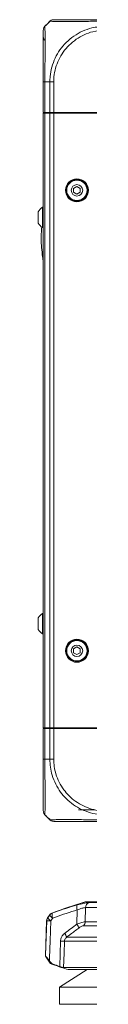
# Model space of a CAD drawing. Header units: millimetres. Extents: x 0 to 1118, y 0 to 864.
# Tile 41 of 235: x 538.73 to 543.48, y 145.66 to 236.55. Entities that reach past the tile are written whole.
import ezdxf

# ---------------------------------------------------------------- set-up
doc = ezdxf.new("R2010")
doc.units = ezdxf.units.MM

msp = doc.modelspace()

# ---------------------------------------------------------------- linework, layer by layer
at = {"color": 7, "linetype": 'Continuous', "lineweight": 15}
for p, q in [((539.64, 236.24), (539.344, 235.944)), ((539.197, 227.972), (539.197, 230.797)), ((539.344, 227.972), (539.197, 227.972)), ((539.197, 227.922), (539.197, 171.172)), ((539.344, 227.922), (539.197, 227.922)), ((539.322, 227.922), (539.322, 227.972)), ((539.801, 227.972), (539.344, 227.972)), ((539.801, 227.922), (539.344, 227.922)), ((539.723, 227.922), (539.722, 227.972)), ((540.154, 227.972), (539.801, 227.972)), ((540.154, 227.922), (539.801, 227.922)), ((544.388, 227.972), (540.154, 227.972)), ((544.447, 227.922), (540.154, 227.922)), ((540.196, 227.922), (540.197, 227.972)), ((540.347, 227.922), (540.347, 227.972)), ((540.948, 227.922), (540.947, 227.972)), ((542.301, 221.158), (541.988, 220.977)), ((541.988, 220.977), (541.988, 220.617)), ((542.613, 220.977), (542.301, 221.158)), ((542.613, 220.617), (542.613, 220.977)), ((541.988, 220.617), (542.301, 220.436)), ((542.301, 220.436), (542.613, 220.617)), ((539.197, 219.235), (539.132, 219.235)), ((539.132, 219.235), (539.132, 218.297)), ((538.727, 218.825), (538.727, 218.297)), ((538.727, 218.297), (538.727, 217.769)), ((539.132, 218.297), (539.132, 217.36)), ((539.132, 217.36), (539.197, 217.36)), ((538.727, 181.325), (538.727, 180.797)), ((539.197, 181.735), (539.132, 181.735)), ((539.132, 181.735), (539.132, 180.797)), ((538.727, 180.797), (538.727, 180.269)), ((539.132, 180.797), (539.132, 179.86)), ((539.132, 179.86), (539.197, 179.86)), ((542.301, 178.658), (541.988, 178.477)), ((541.988, 178.477), (541.988, 178.117)), ((542.613, 178.477), (542.301, 178.658)), ((542.613, 178.117), (542.613, 178.477)), ((541.988, 178.117), (542.301, 177.936)), ((542.301, 177.936), (542.613, 178.117)), ((539.344, 171.172), (539.197, 171.172)), ((539.197, 168.298), (539.197, 171.122)), ((539.197, 171.122), (539.344, 171.122)), ((539.322, 171.122), (539.322, 171.172)), ((539.801, 171.172), (539.344, 171.172)), ((539.344, 171.122), (539.801, 171.122)), ((539.723, 171.172), (539.722, 171.122)), ((540.154, 171.172), (539.801, 171.172)), ((539.801, 171.122), (540.154, 171.122)), ((544.447, 171.172), (540.154, 171.172)), ((540.154, 171.122), (544.388, 171.122)), ((540.196, 171.172), (540.197, 171.122)), ((540.347, 171.122), (540.347, 171.172)), ((540.948, 171.172), (540.947, 171.122)), ((542.447, 163.622), (543.935, 163.622)), ((539.64, 162.854), (539.344, 163.151)), ((543.072, 155.11), (546.066, 155.11)), ((539.759, 153.891), (539.586, 153.639)), ((539.499, 153.373), (539.385, 150.094)), ((539.385, 150.094), (539.759, 149.548)), ((539.385, 150.094), (539.412, 150.094)), ((539.772, 149.653), (539.849, 149.548)), ((541.073, 149.063), (544.892, 149.063)), ((543.248, 148.86), (540.698, 147.247)), ((541.486, 148.86), (545.684, 148.86)), ((540.698, 147.247), (540.698, 145.659)), ((552.446, 147.247), (540.698, 147.247)), ((552.446, 145.659), (540.698, 145.659))]:
    msp.add_line(p, q, dxfattribs=at)
at = {"color": 9, "linetype": 'Continuous', "lineweight": 0}
for p, q in [((539.801, 230.797), (539.344, 230.797)), ((539.344, 230.797), (539.344, 227.972)), ((539.801, 227.972), (539.801, 230.797)), ((540.154, 230.797), (540.154, 227.972)), ((539.344, 227.922), (539.344, 171.172)), ((539.445, 227.972), (539.445, 227.922)), ((539.801, 227.922), (539.801, 171.172)), ((540.154, 227.922), (540.154, 171.172)), ((539.344, 171.122), (539.344, 168.297)), ((539.445, 171.172), (539.445, 171.122)), ((539.801, 168.297), (539.801, 171.122)), ((540.154, 171.122), (540.154, 168.298)), ((539.344, 168.297), (539.801, 168.297)), ((543.095, 154.583), (543.063, 153.274)), ((544.454, 154.583), (543.095, 154.583)), ((543.397, 155.044), (544.638, 155.044)), ((539.586, 153.639), (539.606, 153.639)), ((539.782, 153.891), (539.759, 153.891)), ((539.997, 154.077), (540.019, 154.077)), ((542.304, 153.057), (542.333, 154.369)), ((539.519, 153.373), (539.499, 153.373)), ((544.329, 152.917), (542.919, 152.917)), ((543.063, 153.274), (544.418, 153.274)), ((541.353, 151.849), (544.849, 151.849)), ((540.722, 149.152), (540.787, 151.491)), ((544.959, 151.491), (541.142, 151.491)), ((539.759, 149.548), (539.849, 149.548)), ((540.103, 149.362), (539.997, 149.362)), ((540.06, 149.338), (540.078, 149.338))]:
    msp.add_line(p, q, dxfattribs=at)
at = {"color": 9, "linetype": 'Continuous', "lineweight": 0, "flags": 128}
for points in [[(539.412, 150.094), (539.444, 151.093), (539.519, 153.373)], [(539.894, 153.373), (539.833, 151.513), (539.781, 149.943), (539.772, 149.653)], [(541.142, 151.491), (541.11, 150.39), (541.073, 149.063)]]:
    msp.add_lwpolyline(points, dxfattribs=at)
at = {"color": 7, "linetype": 'Continuous', "lineweight": 15}
for centre, radius in [((542.301, 220.797), 1.062), ((542.301, 220.797), 0.984), ((542.301, 220.797), 0.938), ((542.301, 220.797), 0.528), ((542.301, 178.297), 1.062), ((542.301, 178.297), 0.984), ((542.301, 178.297), 0.938), ((542.301, 178.297), 0.528)]:
    msp.add_circle(centre, radius, dxfattribs=at)
for centre, radius, start, end in [((539.697, 234.985), 0.5, 180, 227.26112), ((539.671, 218.297), 1.081, 119.88215, 150.7838), ((539.671, 218.297), 1.081, 209.2162, 240.11785), ((552.847, 216.523), 13.85, 187.78237, 189.74881), ((539.671, 180.797), 1.081, 119.88215, 150.7838), ((539.671, 180.797), 1.081, 209.2162, 240.11785), ((557.445, 107.22), 50, 106.70547, 110.42322), ((539.999, 153.356), 0.5, 145.58702, 178), ((540.172, 153.608), 0.5, 110.42322, 145.58702), ((540.172, 149.83), 0.5, 214.41298, 249.57678), ((557.445, 196.219), 50, 249.57678, 249.65351), ((540.147, 149.573), 0.25, 249.65351, 260.24479)]:
    msp.add_arc(centre, radius, start, end, dxfattribs=at)
at = {"color": 9, "linetype": 'Continuous', "lineweight": 0}
for centre, radius, start, end in [((542.936, 154.63), 0.657, 162.49134, 203.41069), ((543.588, 154.589), 0.494, 112.82282, 180.67193), ((540.02, 153.356), 0.501, 145.67047, 178.0118), ((540.379, 154.189), 0.949, 215.44691, 239.24419), ((540.194, 153.61), 0.499, 110.5039, 145.69581), ((540.564, 154.45), 0.961, 215.57524, 239.05744), ((540.6, 153.913), 0.603, 164.26485, 208.45273), ((539.706, 149.628), 3.751, 87.13649, 92.86351), ((541.477, 152.431), 1.037, 14.98922, 37.10144), ((542.525, 153.283), 0.538, 317.09698, 359.0511), ((540.454, 151.6), 0.932, 15.46111, 40.54465), ((540.964, 157.147), 5.658, 268.20235, 271.79765)]:
    msp.add_arc(centre, radius, start, end, dxfattribs=at)
at = {"color": 7, "linetype": 'Continuous', "lineweight": 15}
for points, knots in [([(539.849, 236.414), (539.79, 236.362), (539.616, 236.207), (539.452, 236.046), (539.342, 235.938)], [0, 0, 0, 0, 0.3344671, 1, 1, 1, 1]), ([(539.64, 236.24), (539.642, 236.242), (539.658, 236.258), (539.712, 236.312), (539.763, 236.363), (539.801, 236.401)], [0, 0, 0, 0, 0.051239, 0.304553, 1, 1, 1, 1]), ([(540.154, 236.547), (540.18, 236.547), (540.226, 236.547), (540.529, 236.547), (540.942, 236.547), (541.5, 236.547), (542.174, 236.547), (542.879, 236.547), (543.646, 236.547), (544.337, 236.547), (544.765, 236.547), (544.922, 236.547)], [0, 0, 0, 0, 0.1476521, 0.2562048, 0.3647764, 0.4995885, 0.6089422, 0.7182918, 0.8277419, 0.9371756, 1, 1, 1, 1]), ([(539.197, 230.797), (539.197, 231.029), (539.197, 231.495), (539.197, 232.217), (539.197, 232.94), (539.197, 233.614), (539.197, 234.213), (539.197, 234.722), (539.197, 235.14), (539.197, 235.429), (539.197, 235.571), (539.197, 235.585), (539.197, 235.59)], [0, 0, 0, 0, 0.0929147, 0.1858152, 0.2944776, 0.4031621, 0.5002013, 0.6086254, 0.7170441, 0.8255688, 0.9340808, 1, 1, 1, 1]), ([(539.053, 217.435), (539.029, 217.135), (538.961, 216.289), (539.042, 215.444), (539.095, 214.898)], [0, 0, 0, 0, 0.354845, 1, 1, 1, 1]), ([(539.095, 214.898), (539.098, 214.87), (539.105, 214.814), (539.114, 214.738), (539.121, 214.682), (539.124, 214.655), (539.124, 214.652), (539.124, 214.651)], [0, 0, 0, 0, 0.230832, 0.461689, 0.691812, 0.92041, 1, 1, 1, 1]), ([(539.125, 214.648), (539.124, 214.651), (539.124, 214.656), (539.119, 214.699), (539.111, 214.762), (539.103, 214.832), (539.097, 214.879), (539.095, 214.898)], [0, 0, 0, 0, 0.212838, 0.425653, 0.639132, 0.854019, 1, 1, 1, 1]), ([(539.197, 163.504), (539.197, 163.533), (539.197, 163.581), (539.197, 163.918), (539.197, 164.34), (539.197, 164.885), (539.197, 165.526), (539.197, 166.235), (539.197, 167.006), (539.197, 167.704), (539.197, 168.137), (539.197, 168.298)], [0, 0, 0, 0, 0.158413, 0.271114, 0.383835, 0.49919, 0.608333, 0.717478, 0.826751, 0.936004, 1, 1, 1, 1]), ([(539.338, 163.16), (539.448, 163.051), (539.608, 162.894), (539.779, 162.742), (539.831, 162.695)], [0, 0, 0, 0, 0.691384, 1, 1, 1, 1]), ([(539.801, 162.694), (539.787, 162.707), (539.743, 162.751), (539.691, 162.803), (539.651, 162.843), (539.642, 162.852), (539.64, 162.854), (539.64, 162.854)], [0, 0, 0, 0, 0.245202, 0.817535, 0.960682, 0.992151, 1, 1, 1, 1]), ([(544.922, 162.547), (544.554, 162.547), (543.915, 162.547), (543.052, 162.547), (542.278, 162.547), (541.592, 162.547), (541.023, 162.547), (540.604, 162.547), (540.315, 162.547), (540.175, 162.547), (540.16, 162.547), (540.154, 162.547)], [0, 0, 0, 0, 0.147652, 0.256205, 0.364776, 0.499589, 0.608942, 0.718292, 0.827742, 0.937176, 1, 1, 1, 1]), ([(539.772, 149.653), (539.702, 149.746), (539.601, 149.882), (539.491, 150.016), (539.432, 150.082), (539.418, 150.09), (539.412, 150.094)], [0, 0, 0, 0, 0.455736, 0.663828, 0.840546, 1, 1, 1, 1]), ([(539.849, 149.548), (539.889, 149.502), (539.961, 149.421), (540.059, 149.38), (540.103, 149.362)], [0, 0, 0, 0, 0.558816, 1, 1, 1, 1]), ([(540.078, 149.338), (540.336, 149.246), (540.804, 149.08), (541.275, 148.928), (541.486, 148.86)], [0, 0, 0, 0, 0.552474, 1, 1, 1, 1]), ([(540.103, 149.362), (540.137, 149.349), (540.26, 149.307), (540.466, 149.237), (540.638, 149.18), (540.722, 149.152)], [0, 0, 0, 0, 0.168844, 0.594697, 1, 1, 1, 1]), ([(541.073, 149.063), (541.052, 149.064), (541.011, 149.068), (540.893, 149.098), (540.79, 149.13), (540.73, 149.149), (540.722, 149.152)], [0, 0, 0, 0, 0.3122278, 0.6241372, 0.9449036, 1, 1, 1, 1])]:
    msp.add_open_spline(points, degree=3, knots=knots, dxfattribs=at)
for points in [[(539.801, 236.401), (539.825, 236.422), (539.874, 236.466), (539.962, 236.512), (540.056, 236.541), (540.121, 236.545), (540.154, 236.547)], [(539.344, 235.944), (539.322, 235.919), (539.278, 235.87), (539.233, 235.782), (539.203, 235.688), (539.199, 235.623), (539.197, 235.59)], [(539.344, 163.151), (539.322, 163.175), (539.278, 163.224), (539.233, 163.312), (539.203, 163.406), (539.199, 163.471), (539.197, 163.504)], [(539.801, 162.694), (539.825, 162.672), (539.874, 162.628), (539.962, 162.583), (540.056, 162.553), (540.121, 162.549), (540.154, 162.547)]]:
    msp.add_open_spline(points, degree=3, dxfattribs=at)
at = {"color": 9, "linetype": 'Continuous', "lineweight": 0}
for points, knots in [([(544.919, 236.401), (544.752, 236.4), (544.295, 236.4), (543.552, 236.397), (542.729, 236.391), (541.963, 236.386), (541.237, 236.384), (540.637, 236.386), (540.2, 236.392), (539.924, 236.398), (539.882, 236.399), (539.864, 236.399)], [0, 0, 0, 0, 0.067138, 0.182638, 0.301576, 0.416957, 0.535791, 0.680177, 0.794756, 0.912682, 1, 1, 1, 1]), ([(539.344, 235.944), (539.344, 235.938), (539.344, 235.923), (539.347, 235.777), (539.353, 235.472), (539.359, 235.027), (539.362, 234.481), (539.361, 233.836), (539.356, 233.11), (539.349, 232.332), (539.344, 231.551), (539.344, 231.05), (539.344, 230.797)], [0, 0, 0, 0, 0.065796, 0.172761, 0.282893, 0.389757, 0.499797, 0.596871, 0.703946, 0.814211, 0.906126, 1, 1, 1, 1]), ([(539.801, 230.797), (539.806, 230.969), (539.82, 231.431), (539.964, 232.183), (540.27, 233.01), (540.718, 233.78), (541.298, 234.471), (542.001, 235.055), (542.803, 235.506), (543.783, 235.862), (544.52, 235.914), (544.947, 235.944)], [0, 0, 0, 0, 0.063881, 0.171582, 0.282525, 0.390047, 0.500815, 0.616212, 0.727169, 0.841682, 1, 1, 1, 1]), ([(544.948, 235.59), (544.55, 235.562), (543.869, 235.513), (542.96, 235.176), (542.216, 234.754), (541.564, 234.209), (541.024, 233.568), (540.603, 232.859), (540.312, 232.089), (540.172, 231.391), (540.159, 230.957), (540.154, 230.797)], [0, 0, 0, 0, 0.158413, 0.271114, 0.383835, 0.49919, 0.608333, 0.717478, 0.826751, 0.936004, 1, 1, 1, 1]), ([(539.344, 168.297), (539.344, 168.125), (539.343, 167.663), (539.348, 166.911), (539.355, 166.084), (539.361, 165.314), (539.362, 164.623), (539.359, 164.04), (539.353, 163.588), (539.345, 163.232), (539.344, 163.181), (539.344, 163.151)], [0, 0, 0, 0, 0.063881, 0.171582, 0.282525, 0.390047, 0.500815, 0.616212, 0.727169, 0.841682, 1, 1, 1, 1]), ([(544.947, 163.151), (544.77, 163.156), (544.305, 163.171), (543.552, 163.317), (542.731, 163.622), (541.966, 164.067), (541.315, 164.613), (540.762, 165.258), (540.318, 165.984), (540.012, 166.762), (539.833, 167.543), (539.812, 168.044), (539.801, 168.297)], [0, 0, 0, 0, 0.065796, 0.172761, 0.282893, 0.389757, 0.499797, 0.596871, 0.703946, 0.814211, 0.906126, 1, 1, 1, 1]), ([(540.154, 168.298), (540.165, 168.065), (540.185, 167.599), (540.353, 166.877), (540.645, 166.154), (541.059, 165.48), (541.574, 164.881), (542.177, 164.372), (542.881, 163.954), (543.647, 163.665), (544.346, 163.523), (544.783, 163.509), (544.948, 163.504)], [0, 0, 0, 0, 0.0929147, 0.1858152, 0.2944776, 0.4031621, 0.5002013, 0.6086254, 0.7170441, 0.8255688, 0.9340808, 1, 1, 1, 1]), ([(539.801, 162.694), (539.806, 162.694), (539.822, 162.694), (539.967, 162.697), (540.272, 162.703), (540.718, 162.708), (541.329, 162.71), (542.069, 162.708), (542.904, 162.702), (543.833, 162.695), (544.524, 162.694), (544.919, 162.694)], [0, 0, 0, 0, 0.062705, 0.17058, 0.281665, 0.389429, 0.500417, 0.63527, 0.742285, 0.852425, 1, 1, 1, 1]), ([(540.019, 154.077), (540.102, 154.107), (540.522, 154.258), (541.282, 154.519), (541.967, 154.725), (542.31, 154.828)], [0, 0, 0, 0, 0.10922, 0.554207, 1, 1, 1, 1]), ([(542.31, 154.828), (542.519, 154.885), (542.916, 154.993), (543.249, 155.041), (543.378, 155.043), (543.397, 155.044)], [0, 0, 0, 0, 0.4871128, 0.9237817, 1, 1, 1, 1]), ([(543.095, 154.583), (543.082, 154.583), (542.992, 154.581), (542.754, 154.533), (542.48, 154.426), (542.333, 154.369)], [0, 0, 0, 0, 0.074321, 0.503741, 1, 1, 1, 1]), ([(539.606, 153.639), (539.649, 153.7), (539.707, 153.784), (539.766, 153.868), (539.782, 153.891)], [0, 0, 0, 0, 0.72895, 1, 1, 1, 1]), ([(540.07, 153.626), (540.054, 153.603), (539.995, 153.519), (539.936, 153.435), (539.894, 153.373)], [0, 0, 0, 0, 0.2710124, 1, 1, 1, 1]), ([(542.333, 154.369), (541.995, 154.267), (541.318, 154.063), (540.566, 153.805), (540.151, 153.655), (540.07, 153.626)], [0, 0, 0, 0, 0.445417, 0.890659, 1, 1, 1, 1]), ([(541.163, 152.206), (541.178, 152.218), (541.553, 152.508), (541.936, 152.788), (542.304, 153.057)], [0, 0, 0, 0, 0.039661, 1, 1, 1, 1]), ([(542.479, 152.699), (542.214, 152.504), (541.85, 152.236), (541.479, 151.947), (541.367, 151.86), (541.353, 151.849)], [0, 0, 0, 0, 0.699894, 0.960207, 1, 1, 1, 1]), ([(542.304, 153.057), (542.42, 153.103), (542.624, 153.185), (542.886, 153.259), (543.003, 153.269), (543.063, 153.274)], [0, 0, 0, 0, 0.395387, 0.691753, 1, 1, 1, 1]), ([(542.919, 152.917), (542.885, 152.912), (542.817, 152.902), (542.66, 152.824), (542.546, 152.746), (542.479, 152.699)], [0, 0, 0, 0, 0.2875, 0.579133, 1, 1, 1, 1]), ([(541.163, 152.206), (541.103, 152.153), (540.97, 152.035), (540.825, 151.788), (540.799, 151.59), (540.787, 151.491)], [0, 0, 0, 0, 0.289426, 0.644444, 1, 1, 1, 1]), ([(541.353, 151.849), (541.319, 151.823), (541.247, 151.768), (541.189, 151.678), (541.152, 151.584), (541.146, 151.533), (541.142, 151.491)], [0, 0, 0, 0, 0.311999, 0.665265, 0.720964, 1, 1, 1, 1])]:
    msp.add_open_spline(points, degree=3, knots=knots, dxfattribs=at)
for points in [[(539.344, 230.797), (539.322, 230.797), (539.278, 230.797), (539.233, 230.797), (539.203, 230.797), (539.199, 230.797), (539.197, 230.797)], [(539.801, 230.797), (539.825, 230.797), (539.874, 230.797), (539.962, 230.797), (540.056, 230.797), (540.122, 230.797), (540.154, 230.797)], [(539.343, 168.297), (539.322, 168.297), (539.278, 168.297), (539.233, 168.297), (539.203, 168.297), (539.199, 168.298), (539.197, 168.298)], [(539.801, 168.297), (539.825, 168.297), (539.874, 168.297), (539.962, 168.297), (540.056, 168.297), (540.121, 168.298), (540.154, 168.298)]]:
    msp.add_open_spline(points, degree=3, dxfattribs=at)

doc.saveas('drawing.dxf')
